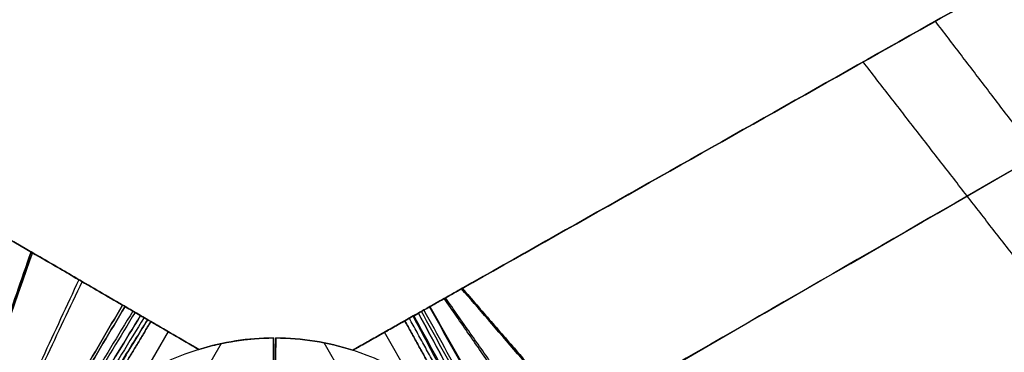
# Model space of a CAD drawing. Header units: millimetres. Extents: x -581 to 584, y -367 to 651.
# Tile 254 of 256: x -87 to 248, y 365 to 478. Entities that reach past the tile are written whole.
import ezdxf

# ---------------------------------------------------------------- set-up
doc = ezdxf.new("R2010")
doc.units = ezdxf.units.MM
doc.layers.add('1', color=7, linetype='Continuous')

# ---------------------------------------------------------------- blocks, each defined once
blk = doc.blocks.new('Bloque 01')
at = {"layer": '1', "color": 29, "true_color": 0x4d342b}
for p, q in [((24.94, -71.32, 217.09), (16.85, -85.33, 217.09)), ((46.14, -73.73, 223.18), (37.39, -88.89, 223.18)), ((517.51, -360.05, 220.95), (26.62, -82.8, 220.95))]:
    blk.add_line(p, q, dxfattribs=at)
at = {"layer": '1', "color": 29, "true_color": 0x4d342b, "extrusion": (0, 0, -1)}
for centre, start, end in [((0, 0, -223.18), 224.5727, 252.1784), ((0, 0, -223.18), 224.5727, 252.1784), ((0, 0, -223.18), 252.1784, 269.7401), ((0, 0, -223.18), 252.1784, 269.7401), ((0, 0, -217.09), 252.1784, 269.7401)]:
    blk.add_arc(centre, 86.98, start, end, dxfattribs=at)
at = {"layer": '1', "color": 29, "true_color": 0x4d342b, "extrusion": (-0.99999, -0.004537, -4.90176e-17)}
blk.add_arc((91.42, 239.22), 16.65, 189.4716, 254.5284, dxfattribs=at)
at = {"layer": '1', "color": 29, "true_color": 0x4d342b, "extrusion": (0.99999, 0.004537, 4.90176e-17)}
blk.add_arc((-91.42, 239.22), 16.65, 285.4716, 350.5284, dxfattribs=at)
at = {"layer": '1', "color": 29, "true_color": 0x4d342b}
for centre in [(0, 0, 217.09), (0, 0, 220.14)]:
    blk.add_arc(centre, 86.98, 270.2599, 287.8216, dxfattribs=at)
for points in [[(47.18, -94.42, 217.09), (102.3, 9.18, 217.09)], [(102.3, 9.18, 217.09), (47.18, -94.42, 217.09)], [(103.55, 8.47, 223.3), (47.45, -94.57, 223.19)], [(48.99, -95.44, 223.2), (104.71, 7.8, 223.42)], [(104.71, 7.8, 223.42), (48.99, -95.44, 223.2)], [(106.62, 6.71, 217.52), (50.03, -96.03, 217.14)], [(107.39, 6.27, 223.76), (50.88, -96.51, 223.21)], [(110.05, 4.74, 224.2), (52.77, -97.57, 223.23)], [(52.77, -97.57, 223.23), (110.05, 4.74, 224.2)], [(52.88, -97.64, 217.22), (110.9, 4.25, 218.2)], [(110.9, 4.25, 218.2), (52.88, -97.64, 217.22)], [(124.73, -3.68, 220.8), (57.79, -100.41, 217.48)], [(125.82, -4.31, 227.12), (58.2, -100.64, 223.52)], [(142.14, -13.67, 223.06), (63.94, -103.88, 217.72)], [(63.94, -103.88, 217.72), (142.14, -13.67, 223.06)], [(66.84, -55.56, 223.2), (45.9, -93.69, 223.18)], [(61.96, -61.04, 223.18), (44.35, -92.82, 223.18)], [(44.35, -92.82, 223.18), (61.96, -61.04, 223.18)], [(0.34, -75.55, 217.09), (0.39, -86.98, 217.09)], [(0.39, -86.98, 217.09), (0.34, -75.55, 217.09)], [(26.62, -82.8, 217.09), (26.62, -82.8, 223.18)], [(47.18, -94.42, 217.09), (26.62, -82.8, 217.09)], [(26.62, -82.8, 223.18), (44.35, -92.82, 223.18)], [(44.35, -92.82, 223.18), (26.62, -82.8, 223.18)], [(26.62, -82.8, 223.18), (26.62, -82.8, 217.09)], [(26.62, -82.8, 217.09), (47.18, -94.42, 217.09)], [(0.39, -86.98, 223.18), (0.39, -86.98, 217.09)], [(0.39, -86.98, 217.09), (0.39, -86.98, 223.18)], [(272.2, -88.46, 238.19), (200.43, -180.97, 225.19)], [(295.81, -102.06, 233.58), (225.02, -194.86, 219.36)]]:
    blk.add_open_spline(points, degree=1, dxfattribs=at)
for points, knots in [([(141.68, -13.41, 229.12), (132.67, -23.88, 228.5), (105.28, -55.56, 226.61), (90.55, -72.61, 225.59), (74.75, -90.88, 224.5), (63.66, -103.72, 223.73)], [0, 0, 0, 0, 21.097008, 21.097008, 119.470759, 119.470759, 119.470759, 119.470759]), ([(63.66, -103.72, 223.73), (74.75, -90.88, 224.5), (90.55, -72.61, 225.59), (105.28, -55.56, 226.61), (132.67, -23.88, 228.5), (141.68, -13.41, 229.12)], [0, 0, 0, 0, 98.373752, 98.373752, 119.470759, 119.470759, 119.470759, 119.470759]), ([(572.08, -261.84, 239.78), (550.65, -249.4, 240.63), (529.21, -236.97, 241.27), (507.77, -224.54, 241.71), (482.35, -209.82, 242.23), (456.93, -195.1, 242.45), (431.5, -180.39, 242.39), (406.64, -166.02, 242.33), (381.78, -151.66, 241.99), (356.9, -137.3, 241.37), (353.76, -135.49, 241.29), (350.63, -133.67, 241.21), (347.49, -131.87, 241.12), (321.53, -116.88, 240.41), (295.58, -101.92, 239.38), (269.64, -86.98, 238.06), (247.46, -74.21, 236.94), (225.28, -61.45, 235.59), (203.11, -48.7, 234.02), (182.64, -36.93, 232.57), (162.16, -25.16, 230.94), (141.68, -13.41, 229.12)], [0, 0, 0, 0, 74.371948, 74.371948, 74.371948, 162.507685, 162.507685, 162.507685, 248.667986, 248.667986, 248.667986, 259.534893, 259.534893, 259.534893, 349.45559, 349.45559, 349.45559, 426.312733, 426.312733, 426.312733, 497.332384, 497.332384, 497.332384, 497.332384]), ([(141.68, -13.41, 229.12), (162.16, -25.16, 230.94), (182.64, -36.93, 232.57), (203.11, -48.7, 234.02), (225.28, -61.45, 235.59), (247.46, -74.21, 236.94), (269.64, -86.98, 238.06), (295.58, -101.92, 239.38), (321.53, -116.88, 240.41), (347.49, -131.87, 241.12), (350.63, -133.67, 241.21), (353.76, -135.49, 241.29), (356.9, -137.3, 241.37), (381.78, -151.66, 241.99), (406.64, -166.02, 242.33), (431.5, -180.39, 242.39), (456.93, -195.1, 242.45), (482.35, -209.82, 242.23), (507.77, -224.54, 241.71), (529.21, -236.97, 241.27), (550.65, -249.4, 240.63), (572.08, -261.84, 239.78)], [0, 0, 0, 0, 71.019652, 71.019652, 71.019652, 147.876794, 147.876794, 147.876794, 237.797492, 237.797492, 237.797492, 248.664398, 248.664398, 248.664398, 334.824699, 334.824699, 334.824699, 422.960436, 422.960436, 422.960436, 497.332384, 497.332384, 497.332384, 497.332384]), ([(572.08, -261.84, 233.92), (550.7, -249.43, 234.82), (529.32, -237.03, 235.5), (507.93, -224.64, 235.98), (482.52, -209.92, 236.54), (457.11, -195.21, 236.79), (431.69, -180.5, 236.74), (406.84, -166.14, 236.69), (381.99, -151.78, 236.36), (357.12, -137.42, 235.72), (329.38, -121.41, 235.02), (301.66, -105.43, 233.96), (273.96, -89.47, 232.53), (251.05, -76.28, 231.36), (228.15, -63.1, 229.93), (205.26, -49.93, 228.27), (184.22, -37.84, 226.74), (163.18, -25.75, 225), (142.14, -13.67, 223.06)], [0, 0, 0, 0, 74.187572, 74.187572, 74.187572, 162.293859, 162.293859, 162.293859, 248.416966, 248.416966, 248.416966, 344.474422, 344.474422, 344.474422, 423.855497, 423.855497, 423.855497, 496.830858, 496.830858, 496.830858, 496.830858]), ([(142.14, -13.67, 223.06), (163.18, -25.75, 225), (184.22, -37.84, 226.74), (205.26, -49.93, 228.27), (228.15, -63.1, 229.93), (251.05, -76.28, 231.36), (273.96, -89.47, 232.53), (301.66, -105.43, 233.96), (329.38, -121.41, 235.02), (357.12, -137.42, 235.72), (381.99, -151.78, 236.36), (406.84, -166.14, 236.69), (431.69, -180.5, 236.74), (457.11, -195.21, 236.79), (482.52, -209.92, 236.54), (507.93, -224.64, 235.98), (529.32, -237.03, 235.5), (550.7, -249.43, 234.82), (572.08, -261.84, 233.92)], [0, 0, 0, 0, 72.97536, 72.97536, 72.97536, 152.356436, 152.356436, 152.356436, 248.413892, 248.413892, 248.413892, 334.536999, 334.536999, 334.536999, 422.643286, 422.643286, 422.643286, 496.830858, 496.830858, 496.830858, 496.830858]), ([(563.49, -324.44, 229.99), (508.96, -292.95, 231.96), (399.74, -229.89, 234.2), (246.1, -141.19, 232.57), (147.12, -84.04, 228.72), (102.79, -58.45, 226.43)], [0.377694, 0.377694, 0.377694, 0.377694, 193.13444, 386.26888, 543.162925, 543.162925, 543.162925, 543.162925]), ([(103.15, -58.66, 220.4), (155.35, -88.8, 223.2), (259.86, -149.14, 227.18), (413.39, -237.77, 228.25), (514.61, -296.21, 225.91), (563.5, -324.44, 224.07)], [0.000019, 0.000019, 0.000019, 0.000019, 184.783544, 369.567087, 542.392365, 542.392365, 542.392365, 542.392365]), ([(44.35, -92.82, 223.18), (45.13, -93.26, 223.18), (45.9, -93.69, 223.18), (47.45, -94.57, 223.19), (48.22, -95, 223.19), (48.99, -95.44, 223.2)], [0, 0, 0, 0, 2.663996, 2.663996, 5.328081, 5.328081, 5.328081, 5.328081]), ([(48.99, -95.44, 223.2), (48.22, -95, 223.19), (47.45, -94.57, 223.19), (45.9, -93.69, 223.18), (45.13, -93.26, 223.18), (44.35, -92.82, 223.18)], [0, 0, 0, 0, 2.664085, 2.664085, 5.328081, 5.328081, 5.328081, 5.328081]), ([(52.88, -97.64, 217.22), (51.93, -97.1, 217.19), (50.98, -96.56, 217.16), (49.08, -95.49, 217.12), (48.13, -94.95, 217.1), (47.18, -94.42, 217.09)], [0, 0, 0, 0, 3.274161, 3.274161, 6.548319, 6.548319, 6.548319, 6.548319]), ([(47.18, -94.42, 217.09), (48.13, -94.95, 217.1), (49.08, -95.49, 217.12), (50.98, -96.56, 217.16), (51.93, -97.1, 217.19), (52.88, -97.64, 217.22)], [0, 0, 0, 0, 3.274159, 3.274159, 6.548319, 6.548319, 6.548319, 6.548319]), ([(48.99, -95.44, 223.2), (49.62, -95.8, 223.2), (50.25, -96.15, 223.21), (51.51, -96.86, 223.22), (52.14, -97.22, 223.22), (52.77, -97.57, 223.23)], [0, 0, 0, 0, 2.167464, 2.167464, 4.334919, 4.334919, 4.334919, 4.334919]), ([(52.77, -97.57, 223.23), (52.14, -97.22, 223.22), (51.51, -96.86, 223.22), (50.25, -96.15, 223.21), (49.62, -95.8, 223.2), (48.99, -95.44, 223.2)], [0, 0, 0, 0, 2.167455, 2.167455, 4.334919, 4.334919, 4.334919, 4.334919]), ([(52.77, -97.57, 223.23), (54.58, -98.6, 223.34), (56.4, -99.62, 223.43), (60.03, -101.67, 223.6), (61.84, -102.7, 223.67), (63.66, -103.72, 223.73)], [0, 0, 0, 0, 6.259294, 6.259294, 12.518577, 12.518577, 12.518577, 12.518577]), ([(63.66, -103.72, 223.73), (61.84, -102.7, 223.67), (60.03, -101.67, 223.6), (56.4, -99.62, 223.43), (54.58, -98.6, 223.34), (52.77, -97.57, 223.23)], [0, 0, 0, 0, 6.259283, 6.259283, 12.518577, 12.518577, 12.518577, 12.518577]), ([(63.94, -103.88, 217.72), (62.1, -102.84, 217.67), (60.25, -101.8, 217.6), (56.57, -99.72, 217.43), (54.72, -98.68, 217.33), (52.88, -97.64, 217.22)], [0, 0, 0, 0, 6.357791, 6.357791, 12.716144, 12.716144, 12.716144, 12.716144]), ([(52.88, -97.64, 217.22), (54.72, -98.68, 217.33), (56.57, -99.72, 217.43), (60.25, -101.8, 217.6), (62.1, -102.84, 217.67), (63.94, -103.88, 217.72)], [0, 0, 0, 0, 6.358352, 6.358352, 12.716144, 12.716144, 12.716144, 12.716144]), ([(63.66, -103.72, 223.73), (139.29, -146.44, 224.94), (214.94, -189.17, 225.5), (366.24, -274.61, 225.09), (441.88, -317.33, 224.13), (517.51, -360.05, 222.3)], [0, 0, 0, 0, 260.628294, 260.628294, 521.264705, 521.264705, 521.264705, 521.264705]), ([(517.51, -360.05, 222.3), (441.88, -317.33, 224.13), (366.24, -274.61, 225.09), (214.94, -189.17, 225.5), (139.29, -146.44, 224.94), (63.66, -103.72, 223.73)], [0, 0, 0, 0, 260.636411, 260.636411, 521.264705, 521.264705, 521.264705, 521.264705]), ([(63.94, -103.88, 217.72), (139.53, -146.57, 218.98), (215.13, -189.27, 219.58), (366.33, -274.66, 219.21), (441.93, -317.36, 218.25), (517.51, -360.05, 216.4)], [0, 0, 0, 0, 260.467266, 260.467266, 520.937854, 520.937854, 520.937854, 520.937854]), ([(517.51, -360.05, 216.4), (441.93, -317.36, 218.25), (366.33, -274.66, 219.21), (215.13, -189.27, 219.58), (139.53, -146.57, 218.98), (63.94, -103.88, 217.72)], [0, 0, 0, 0, 260.470588, 260.470588, 520.937854, 520.937854, 520.937854, 520.937854])]:
    blk.add_open_spline(points, degree=3, knots=knots, dxfattribs=at)
blk = doc.blocks.new('Bloque 02')
at = {"layer": '1', "color": 29, "true_color": 0x4d342b}
for p, q in [((-18.18, -85.06, 217.09), (-26.42, -70.78, 217.09)), ((-36.26, -89.16, 223.18), (-44.64, -74.65, 223.18))]:
    blk.add_line(p, q, dxfattribs=at)
at = {"layer": '1', "color": 29, "true_color": 0x4d342b, "extrusion": (0, 0, -1)}
for centre, start, end in [((0, 0, -223.18), 287.2468, 313.4081), ((0, 0, -223.18), 287.2468, 313.4081), ((0, 0, -223.18), 270.2515, 287.2468), ((0, 0, -223.18), 270.2515, 287.2468), ((0, 0, -217.09), 270.2515, 287.2468)]:
    blk.add_arc(centre, 86.98, start, end, dxfattribs=at)
at = {"layer": '1', "color": 29, "true_color": 0x4d342b, "extrusion": (-0.99999, 0.00439, 7.20847e-18)}
blk.add_arc((91.42, 239.22), 16.65, 189.4716, 254.5284, dxfattribs=at)
at = {"layer": '1', "color": 29, "true_color": 0x4d342b, "extrusion": (0.99999, -0.00439, -7.20847e-18)}
blk.add_arc((-91.42, 239.22), 16.65, 285.4716, 350.5284, dxfattribs=at)
at = {"layer": '1', "color": 29, "true_color": 0x4d342b}
blk.add_arc((0, 0, 217.09), 86.98, 252.7532, 269.7485, dxfattribs=at)
for points, degree in [([(-48.26, -96.13, 223.76), (-109.02, 4.19, 223.21)], 1), ([(-47.5, -95.69, 217.52), (-108.18, 4.69, 217.14)], 1), ([(-107.15, 5.29, 223.2), (-45.6, -94.58, 223.42)], 1), ([(-45.6, -94.58, 223.42), (-107.15, 5.29, 223.2)], 1), ([(-44.44, -93.91, 223.3), (-105.62, 6.19, 223.19)], 1), ([(-105.36, 6.35, 217.09), (-43.2, -93.19, 217.09)], 1), ([(-43.2, -93.19, 217.09), (-105.36, 6.35, 217.09)], 1), ([(-65.55, -106.18, 220.8), (-115.85, 0.16, 217.48)], 1), ([(-110.99, 3.02, 217.22), (-51.77, -98.17, 218.2)], 1), ([(-51.77, -98.17, 218.2), (-110.99, 3.02, 217.22)], 1), ([(-50.92, -97.68, 224.2), (-110.88, 3.09, 223.23)], 1), ([(-110.88, 3.09, 223.23), (-50.92, -97.68, 224.2)], 1), ([(-66.64, -106.81, 227.12), (-116.26, -0.08, 223.52)], 1), ([(-82.91, -116.26, 223.06), (-121.94, -3.43, 217.72)], 1), ([(-121.94, -3.43, 217.72), (-82.91, -116.26, 223.06)], 1), ([(-43.28, -93.24, 223.22), (-64.52, -58.2, 223.21)], 1), ([(-42.12, -92.56, 223.18), (-59.77, -63.19, 223.18)], 1), ([(-59.77, -63.19, 223.18), (-42.12, -92.56, 223.18)], 1), ([(-0.33, -75.55, 217.09), (-0.38, -86.98, 217.09)], 1), ([(-0.33, -75.55, 217.09), (-0.38, -86.98, 217.09)], 1), ([(-25.79, -83.07, 217.09), (-28.69, -84.75, 217.09), (-34.49, -88.13, 217.09), (-40.3, -91.5, 217.09), (-43.2, -93.19, 217.09)], 3), ([(-43.2, -93.19, 217.09), (-40.3, -91.5, 217.09), (-34.49, -88.13, 217.09), (-28.69, -84.75, 217.09), (-25.79, -83.07, 217.09)], 3), ([(-42.12, -92.56, 223.18), (-39.39, -90.98, 223.18), (-33.95, -87.81, 223.18), (-28.51, -84.65, 223.18), (-25.79, -83.07, 223.18)], 3), ([(-25.79, -83.07, 223.18), (-28.51, -84.65, 223.18), (-33.95, -87.81, 223.18), (-39.39, -90.98, 223.18), (-42.12, -92.56, 223.18)], 3), ([(-25.79, -83.07, 223.18), (-25.79, -83.07, 217.09)], 1), ([(-25.79, -83.07, 217.09), (-25.79, -83.07, 223.18)], 1), ([(-13.23, -85.97, 217.09), (-13.23, -85.97, 223.18)], 1), ([(-0.38, -86.98, 217.09), (-0.38, -86.98, 223.18)], 1), ([(-0.38, -86.98, 217.09), (-0.38, -86.98, 223.18)], 1)]:
    blk.add_open_spline(points, degree=degree, dxfattribs=at)
for points, knots in [([(-82.45, -116, 229.12), (-87.01, -102.96, 228.5), (-100.76, -63.39, 226.61), (-108.16, -42.11, 225.59), (-116.09, -19.3, 224.5), (-121.66, -3.27, 223.73)], [0, 0, 0, 0, 21.097008, 21.097008, 119.470759, 119.470759, 119.470759, 119.470759]), ([(-121.66, -3.27, 223.73), (-116.09, -19.3, 224.5), (-108.16, -42.11, 225.59), (-100.76, -63.39, 226.61), (-87.01, -102.96, 228.5), (-82.45, -116, 229.12)], [0, 0, 0, 0, 98.373752, 98.373752, 119.470759, 119.470759, 119.470759, 119.470759]), ([(-43.2, -93.19, 217.09), (-44.63, -94.02, 217.19), (-46.07, -94.86, 217.33), (-47.49, -95.69, 217.52), (-48.92, -96.52, 217.7), (-50.35, -97.35, 217.93), (-51.77, -98.17, 218.2)], [0, 0, 0, 0, 4.989497, 4.989497, 4.989497, 9.978995, 9.978995, 9.978995, 9.978995]), ([(-51.77, -98.17, 218.2), (-50.35, -97.35, 217.93), (-48.92, -96.52, 217.7), (-47.49, -95.69, 217.52), (-46.07, -94.86, 217.33), (-44.63, -94.02, 217.19), (-43.2, -93.19, 217.09)], [0, 0, 0, 0, 4.989498, 4.989498, 4.989498, 9.978995, 9.978995, 9.978995, 9.978995]), ([(-45.6, -94.58, 223.42), (-45.02, -94.25, 223.35), (-44.44, -93.91, 223.3), (-43.86, -93.57, 223.26), (-43.28, -93.24, 223.22), (-42.7, -92.9, 223.19), (-42.12, -92.56, 223.18)], [0, 0, 0, 0, 2.017008, 2.017008, 2.017008, 4.03402, 4.03402, 4.03402, 4.03402]), ([(-42.12, -92.56, 223.18), (-42.7, -92.9, 223.19), (-43.28, -93.24, 223.22), (-43.86, -93.57, 223.26), (-44.44, -93.91, 223.3), (-45.02, -94.25, 223.35), (-45.6, -94.58, 223.42)], [0, 0, 0, 0, 2.017012, 2.017012, 2.017012, 4.03402, 4.03402, 4.03402, 4.03402]), ([(-50.92, -97.68, 224.2), (-50.04, -97.16, 224.03), (-49.15, -96.65, 223.89), (-47.38, -95.62, 223.63), (-46.49, -95.1, 223.51), (-45.6, -94.58, 223.42)], [0, 0, 0, 0, 3.103607, 3.103607, 6.207212, 6.207212, 6.207212, 6.207212]), ([(-45.6, -94.58, 223.42), (-46.49, -95.1, 223.51), (-47.38, -95.62, 223.63), (-49.15, -96.65, 223.89), (-50.04, -97.16, 224.03), (-50.92, -97.68, 224.2)], [0, 0, 0, 0, 3.103605, 3.103605, 6.207212, 6.207212, 6.207212, 6.207212]), ([(-51.77, -98.17, 218.2), (-56.92, -101.16, 219.31), (-62.09, -104.17, 220.27), (-67.29, -107.19, 221.08), (-72.48, -110.2, 221.89), (-77.69, -113.23, 222.55), (-82.91, -116.26, 223.06)], [0, 0, 0, 0, 18.182608, 18.182608, 18.182608, 36.365218, 36.365218, 36.365218, 36.365218]), ([(-82.91, -116.26, 223.06), (-77.69, -113.23, 222.55), (-72.48, -110.2, 221.89), (-67.29, -107.19, 221.08), (-62.09, -104.17, 220.27), (-56.92, -101.16, 219.31), (-51.77, -98.17, 218.2)], [0, 0, 0, 0, 18.182611, 18.182611, 18.182611, 36.365218, 36.365218, 36.365218, 36.365218]), ([(-82.45, -116, 229.12), (-77.17, -112.92, 228.61), (-71.89, -109.86, 227.94), (-66.63, -106.81, 227.12), (-61.37, -103.75, 226.3), (-56.13, -100.71, 225.32), (-50.92, -97.68, 224.2)], [0, 0, 0, 0, 18.410018, 18.410018, 18.410018, 36.820032, 36.820032, 36.820032, 36.820032]), ([(-50.92, -97.68, 224.2), (-56.13, -100.71, 225.32), (-61.37, -103.75, 226.3), (-66.63, -106.81, 227.12), (-71.89, -109.86, 227.94), (-77.17, -112.92, 228.61), (-82.45, -116, 229.12)], [0, 0, 0, 0, 18.410014, 18.410014, 18.410014, 36.820032, 36.820032, 36.820032, 36.820032]), ([(-512.8, -364.52, 239.78), (-491.31, -352.18, 240.63), (-469.83, -339.83, 241.27), (-448.35, -327.47, 241.71), (-422.88, -312.82, 242.23), (-397.43, -298.16, 242.45), (-371.97, -283.49, 242.39), (-347.1, -269.15, 242.33), (-322.23, -254.8, 241.99), (-297.35, -240.44, 241.37), (-294.22, -238.63, 241.29), (-291.08, -236.81, 241.21), (-287.94, -235, 241.12), (-261.99, -220.01, 240.41), (-236.06, -205.02, 239.38), (-210.15, -190.02, 238.06), (-188, -177.2, 236.94), (-165.86, -164.38, 235.59), (-143.74, -151.55, 234.02), (-123.3, -139.7, 232.57), (-102.87, -127.85, 230.94), (-82.45, -116, 229.12)], [0, 0, 0, 0, 74.371948, 74.371948, 74.371948, 162.507685, 162.507685, 162.507685, 248.667986, 248.667986, 248.667986, 259.534893, 259.534893, 259.534893, 349.45559, 349.45559, 349.45559, 426.312733, 426.312733, 426.312733, 497.332384, 497.332384, 497.332384, 497.332384]), ([(-82.45, -116, 229.12), (-102.87, -127.85, 230.94), (-123.3, -139.7, 232.57), (-143.74, -151.55, 234.02), (-165.86, -164.38, 235.59), (-188, -177.2, 236.94), (-210.15, -190.02, 238.06), (-236.06, -205.02, 239.38), (-261.99, -220.01, 240.41), (-287.94, -235, 241.12), (-291.08, -236.81, 241.21), (-294.22, -238.63, 241.29), (-297.35, -240.44, 241.37), (-322.23, -254.8, 241.99), (-347.1, -269.15, 242.33), (-371.97, -283.49, 242.39), (-397.43, -298.16, 242.45), (-422.88, -312.82, 242.23), (-448.35, -327.47, 241.71), (-469.83, -339.83, 241.27), (-491.31, -352.18, 240.63), (-512.8, -364.52, 239.78)], [0, 0, 0, 0, 71.019652, 71.019652, 71.019652, 147.876794, 147.876794, 147.876794, 237.797492, 237.797492, 237.797492, 248.664398, 248.664398, 248.664398, 334.824699, 334.824699, 334.824699, 422.960436, 422.960436, 422.960436, 497.332384, 497.332384, 497.332384, 497.332384]), ([(-512.8, -364.52, 233.92), (-491.36, -352.21, 234.82), (-469.93, -339.89, 235.5), (-448.51, -327.56, 235.98), (-423.06, -312.92, 236.54), (-397.61, -298.27, 236.79), (-372.16, -283.6, 236.74), (-347.3, -269.27, 236.69), (-322.44, -254.92, 236.36), (-297.57, -240.56, 235.72), (-269.84, -224.55, 235.02), (-242.14, -208.53, 233.96), (-214.46, -192.52, 232.53), (-191.58, -179.28, 231.36), (-168.72, -166.03, 229.93), (-145.87, -152.79, 228.27), (-124.87, -140.62, 226.74), (-103.89, -128.44, 225), (-82.91, -116.26, 223.06)], [0, 0, 0, 0, 74.187572, 74.187572, 74.187572, 162.293859, 162.293859, 162.293859, 248.416966, 248.416966, 248.416966, 344.474422, 344.474422, 344.474422, 423.855497, 423.855497, 423.855497, 496.830858, 496.830858, 496.830858, 496.830858]), ([(-82.91, -116.26, 223.06), (-103.89, -128.44, 225), (-124.87, -140.62, 226.74), (-145.87, -152.79, 228.27), (-168.72, -166.03, 229.93), (-191.58, -179.28, 231.36), (-214.46, -192.52, 232.53), (-242.14, -208.53, 233.96), (-269.84, -224.55, 235.02), (-297.57, -240.56, 235.72), (-322.44, -254.92, 236.36), (-347.3, -269.27, 236.69), (-372.16, -283.6, 236.74), (-397.61, -298.27, 236.79), (-423.06, -312.92, 236.54), (-448.51, -327.56, 235.98), (-469.93, -339.89, 235.5), (-491.36, -352.21, 234.82), (-512.8, -364.52, 233.92)], [0, 0, 0, 0, 72.97536, 72.97536, 72.97536, 152.356436, 152.356436, 152.356436, 248.413892, 248.413892, 248.413892, 334.536999, 334.536999, 334.536999, 422.643286, 422.643286, 422.643286, 496.830858, 496.830858, 496.830858, 496.830858])]:
    blk.add_open_spline(points, degree=3, knots=knots, dxfattribs=at)
blk.add_rational_spline([(-25.79, -83.07, 220.14), (-13.38, -86.92, 220.14), (-0.38, -86.98, 220.14)], [0.999652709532, 0.98867854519, 0.999652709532], degree=2, dxfattribs=at)
blk = doc.blocks.new('PUNT_ - fan-480269-Export')
at = {"layer": '1', "color": 29, "true_color": 0x4d342b}
for name in ['Bloque 02', 'Bloque 01']:
    blk.add_blockref(name, (0, 0), dxfattribs=at)
blk = doc.blocks.new('Product')
at = {"layer": '1'}
blk.add_blockref('PUNT_ - fan-480269-Export', (0, 0), dxfattribs=at)

msp = doc.modelspace()

# ---------------------------------------------------------------- block references
at = {"layer": '1', "extrusion": (0, 0, -1), "rotation": 180}
msp.add_blockref('Product', (0, 283.06, -302.75), dxfattribs=at)

doc.saveas('drawing.dxf')
